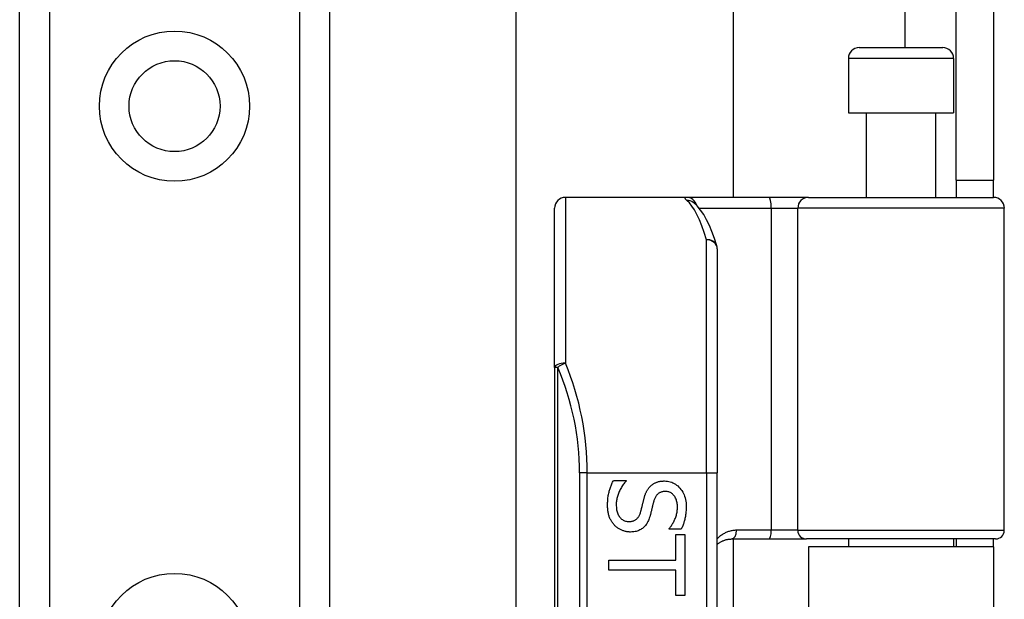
# Model space of a CAD drawing. Header units: inches. Extents: x 6 to 217, y 10 to 119.
# Tile 111 of 141: x 39.69 to 41.48, y 76.05 to 77.1. Entities that reach past the tile are written whole.
import ezdxf

# ---------------------------------------------------------------- set-up
doc = ezdxf.new("R2010")
doc.units = ezdxf.units.IN
doc.header["$MEASUREMENT"] = 0
doc.layers.add('Visible Edges(ANSI)', color=7, linetype='Continuous', lineweight=25)
doc.layers.add('Visible Tangent Edges(ANSI)', color=7, linetype='Continuous', lineweight=25)

msp = doc.modelspace()

# ---------------------------------------------------------------- linework, layer by layer
at = {"layer": 'Visible Edges(ANSI)'}
for p, q in [((40.5913, 75.9647), (40.5913, 78.9603)), ((40.985, 78.9603), (40.985, 76.7787)), ((39.6904, 21.4993), (39.6904, 78.2552)), ((40.2524, 78.2552), (40.2524, 21.4993)), ((41.3894, 76.8097), (41.3894, 77.1217)), ((41.4574, 77.1217), (41.4574, 76.8097)), ((41.2137, 77.0504), (41.3652, 77.0504)), ((41.194, 77.0307), (41.194, 76.9323)), ((41.3849, 77.0307), (41.3849, 76.9323)), ((41.194, 76.9323), (41.3849, 76.9323)), ((41.2265, 76.9323), (41.2265, 76.7787)), ((41.3524, 76.9323), (41.3524, 76.7787)), ((41.3894, 76.8097), (41.3894, 76.7787)), ((41.3894, 76.8097), (41.4574, 76.8097)), ((41.4574, 76.7787), (41.4574, 76.8097)), ((40.9001, 76.7787), (40.6806, 76.7787)), ((41.0496, 76.7787), (40.9001, 76.7787)), ((40.9128, 76.7693), (40.9124, 76.7697)), ((41.1219, 76.7787), (41.0496, 76.7787)), ((41.1219, 76.7787), (41.4573, 76.7787)), ((40.6609, 76.4698), (40.6609, 76.759)), ((41.4769, 76.1744), (41.4769, 76.759)), ((40.9562, 76.685), (40.9562, 76.2787)), ((40.6609, 76.4698), (40.6609, 74.5876)), ((40.9562, 74.7787), (40.9562, 76.2787)), ((40.7678, 76.265), (40.7908, 76.265)), ((40.7908, 76.265), (40.7908, 76.2637)), ((40.8689, 76.1767), (40.8689, 76.178)), ((40.8908, 76.1767), (40.8689, 76.1767)), ((40.881, 76.1667), (40.8973, 76.1667)), ((40.881, 76.1205), (40.881, 76.1667)), ((40.8973, 76.1667), (40.8973, 76.056)), ((40.982, 76.1587), (41.0504, 76.1587)), ((40.985, 76.1587), (40.985, 74.8988)), ((41.0504, 76.1587), (41.1179, 76.1587)), ((41.4612, 76.1587), (41.1179, 76.1587)), ((41.194, 76.1587), (41.194, 76.1442)), ((41.3849, 76.1587), (41.3849, 76.1442)), ((41.3894, 76.1587), (41.3894, 76.1442)), ((41.4574, 76.1442), (41.4574, 76.1587)), ((41.4574, 76.1442), (41.1214, 76.1442)), ((41.1214, 76.1442), (41.1214, 74.9132)), ((41.4574, 76.1442), (41.4574, 74.9132)), ((40.7595, 76.1022), (40.7595, 76.1205)), ((40.7595, 76.1205), (40.881, 76.1205)), ((40.881, 76.1022), (40.7595, 76.1022)), ((40.881, 76.056), (40.881, 76.1022)), ((40.8973, 76.056), (40.881, 76.056))]:
    msp.add_line(p, q, dxfattribs=at)
at = {"layer": 'Visible Edges(ANSI)', "flags": 128}
for points in [[(40.9554, 76.6908), (40.951, 76.7041), (40.9465, 76.7165), (40.9418, 76.7278), (40.9368, 76.7381), (40.9315, 76.7474), (40.9259, 76.7557), (40.9197, 76.763), (40.9128, 76.7693)], [(40.7571, 76.2198), (40.7571, 76.2222), (40.7571, 76.2246), (40.7573, 76.227), (40.7574, 76.2293), (40.7576, 76.2315), (40.7578, 76.2336), (40.7581, 76.2357), (40.7584, 76.2377), (40.7588, 76.2397), (40.7592, 76.2416), (40.7597, 76.2435), (40.7602, 76.2452), (40.7607, 76.247), (40.7613, 76.2487), (40.7618, 76.2504), (40.7624, 76.2521), (40.763, 76.2538), (40.7636, 76.2554), (40.7643, 76.2571), (40.7649, 76.2587), (40.7656, 76.2603), (40.7663, 76.2619), (40.767, 76.2634), (40.7678, 76.265)], [(40.7908, 76.2637), (40.7894, 76.2621), (40.7881, 76.2606), (40.7868, 76.259), (40.7855, 76.2574), (40.7844, 76.2557), (40.7832, 76.254), (40.7822, 76.2523), (40.7812, 76.2505), (40.7802, 76.2487), (40.7793, 76.2469), (40.7784, 76.2451), (40.7776, 76.2432), (40.7769, 76.2413), (40.7762, 76.2394), (40.7756, 76.2375), (40.775, 76.2356), (40.7745, 76.2338), (40.7741, 76.2319), (40.7737, 76.2301), (40.7734, 76.2283), (40.7732, 76.2265), (40.773, 76.2247), (40.7729, 76.2229), (40.7729, 76.2211)], [(40.8233, 76.2323), (40.8236, 76.2335), (40.8239, 76.2346), (40.8243, 76.2358), (40.8246, 76.2369), (40.825, 76.238), (40.8254, 76.239), (40.8258, 76.2401), (40.8262, 76.2411), (40.8267, 76.2422), (40.8271, 76.2431), (40.8276, 76.2441), (40.828, 76.2451), (40.8285, 76.246), (40.829, 76.2469), (40.8296, 76.2478), (40.8301, 76.2487), (40.8307, 76.2495), (40.8313, 76.2504), (40.8319, 76.2512), (40.8326, 76.252), (40.8333, 76.2528), (40.834, 76.2536), (40.8347, 76.2543), (40.8354, 76.2551)], [(40.8354, 76.2551), (40.8362, 76.2558), (40.837, 76.2564), (40.8378, 76.2571), (40.8387, 76.2577), (40.8395, 76.2583), (40.8404, 76.2588), (40.8413, 76.2594), (40.8422, 76.2599), (40.8432, 76.2604), (40.8442, 76.2608), (40.8452, 76.2612), (40.8462, 76.2616), (40.8472, 76.262), (40.8483, 76.2624), (40.8494, 76.2627), (40.8505, 76.2629), (40.8516, 76.2632), (40.8528, 76.2634), (40.854, 76.2636), (40.8552, 76.2637), (40.8564, 76.2638), (40.8577, 76.2639), (40.859, 76.264), (40.8603, 76.264)], [(40.8603, 76.264), (40.8631, 76.2639), (40.8658, 76.2636), (40.8684, 76.2632), (40.8709, 76.2625), (40.8734, 76.2617), (40.8757, 76.2607), (40.878, 76.2595), (40.8803, 76.2582), (40.8824, 76.2566), (40.8845, 76.2549), (40.8865, 76.253), (40.8884, 76.2509), (40.8902, 76.2487), (40.8919, 76.2464), (40.8934, 76.2439), (40.8947, 76.2414), (40.8959, 76.2388), (40.8969, 76.2361), (40.8978, 76.2333), (40.8985, 76.2303), (40.8991, 76.2273), (40.8995, 76.2242), (40.8997, 76.221), (40.8998, 76.2177)], [(40.817, 76.2074), (40.8173, 76.2084), (40.8176, 76.2095), (40.8179, 76.2105), (40.8182, 76.2115), (40.8184, 76.2125), (40.8187, 76.2135), (40.8189, 76.2144), (40.8192, 76.2154), (40.8194, 76.2163), (40.8196, 76.2172), (40.8198, 76.2182), (40.82, 76.219), (40.8202, 76.2199), (40.8205, 76.2209), (40.8207, 76.2219), (40.8209, 76.2229), (40.8212, 76.2239), (40.8215, 76.225), (40.8217, 76.2261), (40.822, 76.2273), (40.8223, 76.2285), (40.8226, 76.2297), (40.8229, 76.231), (40.8233, 76.2323)], [(40.8622, 76.2449), (40.8608, 76.2449), (40.8594, 76.2448), (40.8581, 76.2446), (40.8568, 76.2444), (40.8556, 76.2441), (40.8544, 76.2437), (40.8533, 76.2433), (40.8522, 76.2428), (40.8512, 76.2423), (40.8502, 76.2417), (40.8492, 76.241), (40.8483, 76.2403), (40.8475, 76.2395), (40.8467, 76.2386), (40.8459, 76.2377), (40.8452, 76.2367), (40.8445, 76.2357), (40.8439, 76.2346), (40.8433, 76.2335), (40.8427, 76.2323), (40.8422, 76.231), (40.8417, 76.2297), (40.8412, 76.2283), (40.8408, 76.2269)], [(40.8839, 76.2164), (40.8839, 76.2185), (40.8837, 76.2205), (40.8835, 76.2225), (40.8832, 76.2244), (40.8829, 76.2262), (40.8824, 76.2279), (40.8819, 76.2296), (40.8813, 76.2312), (40.8805, 76.2328), (40.8798, 76.2343), (40.8789, 76.2357), (40.8779, 76.237), (40.8769, 76.2383), (40.8758, 76.2394), (40.8747, 76.2405), (40.8735, 76.2414), (40.8723, 76.2422), (40.871, 76.2429), (40.8697, 76.2435), (40.8683, 76.244), (40.8669, 76.2444), (40.8654, 76.2447), (40.8638, 76.2448), (40.8622, 76.2449)], [(40.7696, 76.1838), (40.7686, 76.1849), (40.7676, 76.1861), (40.7667, 76.1872), (40.7659, 76.1884), (40.765, 76.1896), (40.7642, 76.1909), (40.7635, 76.1921), (40.7628, 76.1934), (40.7621, 76.1947), (40.7615, 76.196), (40.7609, 76.1974), (40.7603, 76.1988), (40.7598, 76.2002), (40.7593, 76.2017), (40.7589, 76.2032), (40.7585, 76.2048), (40.7582, 76.2065), (40.7579, 76.2082), (40.7576, 76.21), (40.7574, 76.2118), (40.7573, 76.2137), (40.7571, 76.2157), (40.7571, 76.2177), (40.7571, 76.2198)], [(40.7729, 76.2211), (40.773, 76.2186), (40.7731, 76.2163), (40.7733, 76.214), (40.7736, 76.2118), (40.774, 76.2097), (40.7745, 76.2078), (40.7751, 76.2059), (40.7757, 76.2042), (40.7765, 76.2025), (40.7773, 76.201), (40.7782, 76.1995), (40.7792, 76.1982), (40.7803, 76.1969), (40.7814, 76.1958), (40.7826, 76.1948), (40.7839, 76.1939), (40.7852, 76.193), (40.7866, 76.1923), (40.788, 76.1918), (40.7894, 76.1913), (40.791, 76.1909), (40.7926, 76.1906), (40.7942, 76.1905), (40.7959, 76.1904)], [(40.8408, 76.2269), (40.8405, 76.2259), (40.8403, 76.2249), (40.84, 76.2239), (40.8397, 76.2228), (40.8394, 76.2216), (40.8391, 76.2205), (40.8388, 76.2193), (40.8385, 76.218), (40.8382, 76.2167), (40.8379, 76.2154), (40.8376, 76.2141), (40.8372, 76.2127), (40.8369, 76.2113), (40.8366, 76.21), (40.8362, 76.2086), (40.8359, 76.2074), (40.8356, 76.2062), (40.8353, 76.205), (40.835, 76.2038), (40.8347, 76.2027), (40.8344, 76.2016), (40.8341, 76.2006), (40.8338, 76.1996), (40.8335, 76.1987)], [(40.8689, 76.178), (40.8699, 76.1791), (40.8709, 76.1803), (40.8719, 76.1815), (40.8728, 76.1828), (40.8737, 76.1841), (40.8746, 76.1855), (40.8754, 76.1869), (40.8763, 76.1884), (40.8771, 76.19), (40.8779, 76.1915), (40.8787, 76.1932), (40.8794, 76.1949), (40.8802, 76.1966), (40.8808, 76.1983), (40.8814, 76.2001), (40.8819, 76.2018), (40.8824, 76.2036), (40.8828, 76.2054), (40.8831, 76.2072), (40.8834, 76.209), (40.8836, 76.2108), (40.8838, 76.2127), (40.8839, 76.2145), (40.8839, 76.2164)], [(40.8998, 76.2177), (40.8997, 76.2157), (40.8997, 76.2138), (40.8996, 76.2119), (40.8995, 76.2101), (40.8994, 76.2082), (40.8992, 76.2064), (40.899, 76.2046), (40.8987, 76.2028), (40.8985, 76.201), (40.8982, 76.1992), (40.8978, 76.1975), (40.8975, 76.1958), (40.8971, 76.1941), (40.8967, 76.1924), (40.8962, 76.1907), (40.8957, 76.1891), (40.8952, 76.1875), (40.8947, 76.1859), (40.8941, 76.1843), (40.8935, 76.1827), (40.8929, 76.1812), (40.8922, 76.1797), (40.8915, 76.1781), (40.8908, 76.1767)], [(40.7959, 76.1904), (40.7973, 76.1904), (40.7986, 76.1905), (40.7999, 76.1907), (40.8011, 76.1909), (40.8023, 76.1911), (40.8034, 76.1914), (40.8045, 76.1918), (40.8055, 76.1922), (40.8066, 76.1927), (40.8075, 76.1932), (40.8084, 76.1938), (40.8093, 76.1945), (40.8102, 76.1952), (40.811, 76.196), (40.8117, 76.1968), (40.8125, 76.1977), (40.8132, 76.1987), (40.8138, 76.1997), (40.8144, 76.2009), (40.815, 76.202), (40.8156, 76.2033), (40.8161, 76.2046), (40.8166, 76.2059), (40.817, 76.2074)], [(40.8335, 76.1987), (40.8328, 76.1964), (40.832, 76.1942), (40.8311, 76.1921), (40.8302, 76.1901), (40.8292, 76.1882), (40.8281, 76.1864), (40.827, 76.1847), (40.8258, 76.1831), (40.8245, 76.1817), (40.8232, 76.1803), (40.8219, 76.179), (40.8204, 76.1779), (40.8189, 76.1768), (40.8174, 76.1759), (40.8158, 76.175), (40.8141, 76.1742), (40.8124, 76.1736), (40.8106, 76.173), (40.8088, 76.1725), (40.8069, 76.172), (40.805, 76.1717), (40.803, 76.1715), (40.8009, 76.1714), (40.7988, 76.1713)], [(40.7988, 76.1713), (40.7975, 76.1713), (40.7961, 76.1714), (40.7948, 76.1715), (40.7934, 76.1717), (40.7921, 76.1719), (40.7908, 76.1721), (40.7894, 76.1724), (40.7881, 76.1728), (40.7868, 76.1732), (40.7855, 76.1736), (40.7842, 76.1741), (40.7829, 76.1746), (40.7816, 76.1752), (40.7803, 76.1758), (40.7791, 76.1764), (40.7779, 76.1771), (40.7767, 76.1778), (40.7756, 76.1786), (40.7745, 76.1793), (40.7735, 76.1802), (40.7724, 76.181), (40.7715, 76.1819), (40.7705, 76.1828), (40.7696, 76.1838)], [(40.9562, 76.1491), (40.9571, 76.1498), (40.958, 76.1505), (40.9589, 76.1512), (40.9598, 76.1518), (40.9608, 76.1524), (40.9617, 76.153), (40.9627, 76.1536), (40.9637, 76.1542), (40.9648, 76.1547), (40.9658, 76.1552), (40.9668, 76.1556), (40.9679, 76.156), (40.969, 76.1564), (40.9701, 76.1568), (40.9712, 76.1572), (40.9724, 76.1575), (40.9735, 76.1577), (40.9747, 76.158), (40.9759, 76.1582), (40.9771, 76.1583), (40.9783, 76.1585), (40.9795, 76.1586), (40.9808, 76.1586), (40.982, 76.1587)]]:
    msp.add_lwpolyline(points, dxfattribs=at)
at = {"layer": 'Visible Edges(ANSI)'}
msp.add_circle((39.9714, 76.9442), 0.0825, dxfattribs=at)
for centre, radius, start, end in [((41.2137, 77.0307), 0.0197, 90, 180), ((41.3652, 77.0307), 0.0197, 0, 90), ((40.6806, 76.759), 0.0197, 90, 180), ((41.4573, 76.759), 0.0197, 0, 90), ((40.9365, 76.685), 0.0197, 0, 17.0415), ((41.4612, 76.1744), 0.0157, 270, 0)]:
    msp.add_arc(centre, radius, start, end, dxfattribs=at)
at = {"layer": 'Visible Tangent Edges(ANSI)'}
for p, q in [((41.2964, 79.6177), (41.2964, 77.0504)), ((39.7443, 78.2552), (39.7443, 21.4993)), ((40.1986, 21.4993), (40.1986, 78.2552)), ((41.3849, 77.0307), (41.194, 77.0307)), ((40.6806, 76.7787), (40.6806, 76.4777)), ((40.9233, 76.759), (41.054, 76.759)), ((41.054, 76.759), (41.054, 76.1744)), ((41.054, 76.759), (41.1022, 76.759)), ((41.4769, 76.759), (41.1022, 76.759)), ((41.1022, 76.1744), (41.1022, 76.759)), ((40.9365, 76.2787), (40.9365, 76.7017)), ((40.6667, 76.4698), (40.6609, 76.4698)), ((40.6667, 74.5876), (40.6667, 76.4698)), ((40.7203, 76.2787), (40.7064, 76.2787)), ((40.7064, 76.2787), (40.7064, 74.7787)), ((40.7203, 76.2787), (40.9365, 76.2787)), ((40.7203, 74.7787), (40.7203, 76.2787)), ((40.9365, 76.2787), (40.9365, 74.7787)), ((40.9365, 76.2787), (40.9562, 76.2787)), ((41.054, 76.1744), (40.9911, 76.1744)), ((41.1022, 76.1744), (41.054, 76.1744)), ((41.1022, 76.1744), (41.4769, 76.1744))]:
    msp.add_line(p, q, dxfattribs=at)
at = {"layer": 'Visible Tangent Edges(ANSI)', "flags": 128}
for points in [[(40.9001, 76.7787), (40.8996, 76.7787), (40.8991, 76.7787), (40.8987, 76.7786), (40.8984, 76.7786), (40.8981, 76.7785), (40.8978, 76.7784), (40.8976, 76.7783), (40.8974, 76.7781), (40.8973, 76.778), (40.8972, 76.7778), (40.8972, 76.7776), (40.8972, 76.7774), (40.8972, 76.7771), (40.8973, 76.7769), (40.8975, 76.7766), (40.8977, 76.7763), (40.8979, 76.776), (40.8982, 76.7756), (40.8985, 76.7753), (40.8989, 76.7749), (40.8993, 76.7745), (40.8997, 76.7741), (40.9002, 76.7737), (40.9007, 76.7732)], [(40.9911, 76.1744), (40.9894, 76.1744), (40.9877, 76.1743), (40.9861, 76.1741), (40.9844, 76.1739), (40.9828, 76.1736), (40.9811, 76.1733), (40.9795, 76.1729), (40.978, 76.1725), (40.9764, 76.172), (40.9749, 76.1715), (40.9734, 76.1709), (40.9719, 76.1703), (40.9705, 76.1696), (40.969, 76.1689), (40.9676, 76.1681), (40.9663, 76.1673), (40.9649, 76.1664), (40.9636, 76.1655), (40.9623, 76.1646), (40.961, 76.1636), (40.9598, 76.1626), (40.9586, 76.1615), (40.9574, 76.1604), (40.9562, 76.1592)]]:
    msp.add_lwpolyline(points, dxfattribs=at)
at = {"layer": 'Visible Tangent Edges(ANSI)'}
for centre in [(39.9714, 76.9442), (39.9714, 75.9599)]:
    msp.add_circle(centre, 0.1363, dxfattribs=at)
msp.add_arc((40.226, 76.2787), 0.4803, 0, 23.4439, dxfattribs=at)
for centre, major_axis, ratio, start_param, end_param in [((40.9001, 76.759), (0, 0.0197), 0.985236, 4.962801, 6.283185), ((40.9007, 76.7538), (0.012, 0.0156), 0.971402, 0, 0.672693), ((40.887, 76.2787), (0, -0.5), 0.185699, 2.578938, 2.993098), ((41.0496, 76.759), (0, 0.0197), 0.225879, 4.712389, 6.283185), ((41.1219, 76.759), (0, 0.0197), 0.998608, 0, 1.570796), ((40.9365, 76.685), (0.0188, 0.0058), 0.834757, 0, 1.320298), ((40.9365, 76.685), (0.0197, 0), 0.845842, 0, 1.570796), ((40.6806, 76.4698), (-0.0197, 0), 0.39785, 4.712389, 6.283185), ((40.6806, 76.4698), (0.0181, 0.0078), 0.369668, 1.411843, 2.276718), ((40.24, 76.2787), (0, 0.5), 0.96063, 4.712389, 5.121562), ((40.982, 76.1744), (0, -0.0157), 0.580671, 0, 1.570796), ((41.0504, 76.1744), (0, -0.0157), 0.225879, 0, 1.570796), ((41.1179, 76.1744), (0, -0.0157), 0.998608, 4.712389, 6.283185)]:
    msp.add_ellipse(centre, major_axis=major_axis, ratio=ratio, start_param=start_param, end_param=end_param, dxfattribs=at)

doc.saveas('drawing.dxf')
